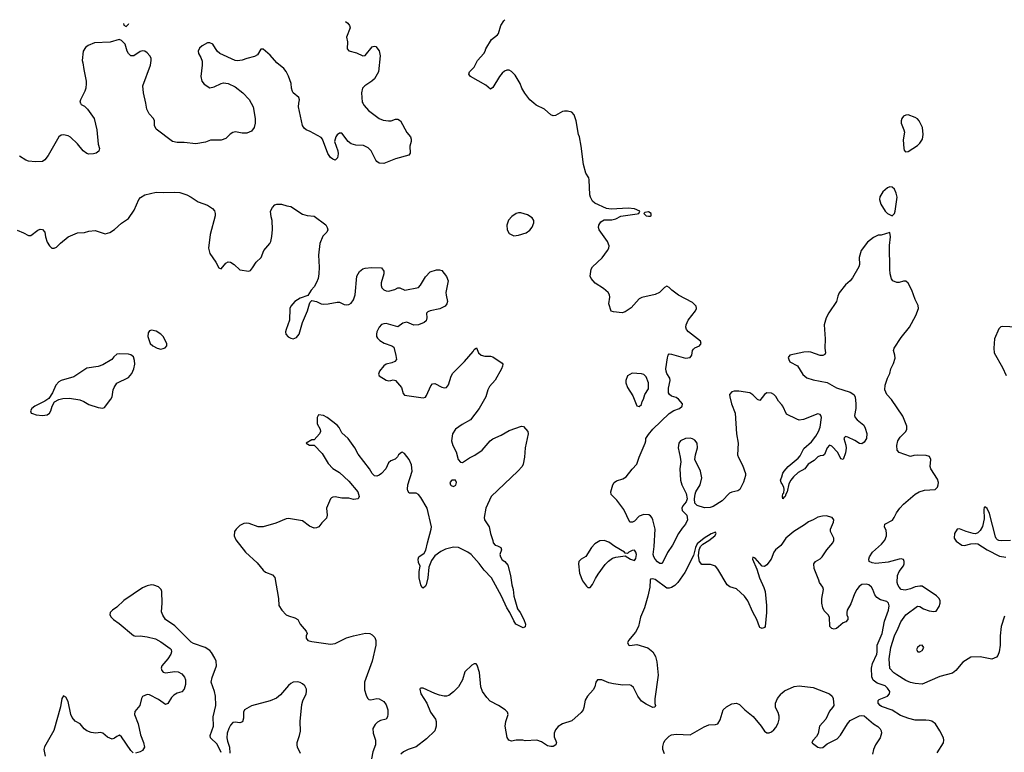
# Model space of a CAD drawing. Header units: inches. Extents: x 2323201 to 2563958, y 895391 to 1023096.
# Tile 103 of 196: x 2443433 to 2451917, y 1014405 to 1020721. Entities that reach past the tile are written whole.
import ezdxf

# ---------------------------------------------------------------- set-up
doc = ezdxf.new("R2010")
doc.units = ezdxf.units.IN
doc.header["$MEASUREMENT"] = 0
for name, color, linetype in [('C4041', 7, 'Continuous'), ('C4042', 7, 'Continuous'), ('C4051', 7, 'Continuous')]:
    doc.layers.add(name, color=color, linetype=linetype)

msp = doc.modelspace()

# ---------------------------------------------------------------- linework, layer by layer
at = {"layer": 'C4041', "color": 5}
for points, elevation in [([(2443956.7, 1020000), (2443962, 1019990), (2443990, 1019974.8), (2444017.3, 1019950), (2444074.9, 1019870), (2444096.4, 1019770), (2444107.7, 1019647.7), (2444121, 1019610), (2444113.4, 1019586.6), (2444091.3, 1019570), (2444070, 1019563.7), (2444030, 1019560.7), (2444010, 1019567), (2443981.2, 1019590), (2443931.4, 1019651.4), (2443870, 1019709.3), (2443850, 1019720.9), (2443810, 1019729.2), (2443790, 1019725.2), (2443771, 1019710), (2443678, 1019550), (2443650, 1019512.3), (2443630, 1019498.4), (2443570, 1019494.3), (2443510, 1019502.4), (2443485.2, 1019510), (2443430, 1019542.9)], 120), ([(2445428.4, 1020000), (2445445.3, 1019970), (2445462, 1019870), (2445462.8, 1019830), (2445454.3, 1019790), (2445430, 1019759.7), (2445390, 1019743.9), (2445350, 1019743.1), (2445292.9, 1019752.9), (2445270, 1019748.6), (2445247, 1019733), (2445210, 1019697.6), (2445170, 1019682), (2445078, 1019682), (2445035.1, 1019664.9), (2444950, 1019650.8), (2444850, 1019663.1), (2444790, 1019661.5), (2444750.9, 1019670.9), (2444610, 1019777), (2444595.4, 1019810), (2444593.7, 1019850), (2444586.6, 1019870), (2444549.1, 1019909.1), (2444529.8, 1019949.8), (2444518.9, 1020000)], 120), ([(2446389.8, 1020000), (2446399.8, 1019979.8), (2446437.3, 1019937.3), (2446530, 1019868.4), (2446564.1, 1019855.9), (2446612.3, 1019847.7), (2446632.5, 1019847.5), (2446670, 1019862.8), (2446690, 1019864), (2446714, 1019850), (2446768.5, 1019748.5), (2446800.7, 1019710), (2446807.3, 1019690), (2446807.3, 1019670), (2446794, 1019630), (2446796.3, 1019570), (2446787.3, 1019552.7), (2446670, 1019522.6), (2446570, 1019479.6), (2446530, 1019483.6), (2446510, 1019497), (2446500.5, 1019510), (2446461.3, 1019590), (2446437.1, 1019617.1), (2446395.9, 1019635.9), (2446330, 1019637.7), (2446290, 1019651.3), (2446262.4, 1019670), (2446210, 1019742), (2446190, 1019742.9), (2446170, 1019729.5), (2446157, 1019710), (2446145.7, 1019670), (2446174, 1019590), (2446176.4, 1019563.6), (2446170.5, 1019530), (2446150, 1019509), (2446130, 1019517.2), (2446110, 1019534), (2446087.7, 1019567.7), (2446042, 1019690), (2446030, 1019706), (2445936.6, 1019756.6), (2445902, 1019770), (2445884.8, 1019784.8), (2445870, 1019808.7), (2445834, 1019970), (2445838.3, 1020000)], 120), ([(2450000, 1017400.6), (2449971.8, 1017431.8), (2449950, 1017471.5), (2449930, 1017491.1), (2449910, 1017501.3), (2449870, 1017505.1), (2449850, 1017489.4), (2449810, 1017437.2), (2449790, 1017446.6), (2449750, 1017485.6), (2449723.8, 1017503.8), (2449630, 1017519.7), (2449590, 1017518.4), (2449568.7, 1017511.3), (2449550.6, 1017490), (2449552.2, 1017470), (2449566.7, 1017410), (2449596.9, 1017330), (2449609.2, 1017150), (2449622.8, 1017070), (2449619.6, 1016970), (2449626.4, 1016946.4), (2449660.5, 1016880.5), (2449686, 1016810), (2449687.2, 1016790), (2449670, 1016733.2), (2449638.8, 1016670), (2449619.9, 1016660.1), (2449570, 1016648), (2449550, 1016638.4), (2449486.6, 1016573.4), (2449410, 1016525.4), (2449384.2, 1016515.8), (2449334, 1016514), (2449271.8, 1016531.8), (2449252, 1016552), (2449247, 1016590), (2449252.6, 1016630), (2449259.7, 1016650), (2449298, 1016710), (2449311.3, 1016770), (2449298.3, 1016830), (2449251.3, 1016930), (2449255.5, 1016970), (2449273.1, 1017030), (2449269.5, 1017069.4), (2449250, 1017097.3), (2449230, 1017108.7), (2449210, 1017112.5), (2449169, 1017111), (2449128.5, 1017091.5), (2449113.8, 1017070), (2449105.8, 1017030), (2449125.2, 1016950), (2449130.2, 1016910), (2449122, 1016850), (2449127.4, 1016750), (2449138.9, 1016710), (2449175.9, 1016635.9), (2449186, 1016590), (2449177, 1016563), (2449147.7, 1016530), (2449137.3, 1016510), (2449142, 1016490), (2449181, 1016450), (2449187.7, 1016410), (2449170, 1016373.2), (2449141.4, 1016338.6), (2449110.4, 1016290), (2449059.3, 1016190), (2449013.8, 1016126.2), (2448970, 1016034), (2448950, 1016032.7), (2448930, 1016046), (2448907.8, 1016070), (2448896.2, 1016090), (2448891.6, 1016110), (2448901.6, 1016178.4), (2448907.4, 1016330), (2448890, 1016409), (2448880.5, 1016430), (2448870, 1016442.9), (2448853.1, 1016453.1), (2448810, 1016455.3), (2448770, 1016440.4), (2448730, 1016398.7), (2448712.3, 1016387.7), (2448690, 1016389.6), (2448638, 1016498), (2448579.2, 1016579.2), (2448530, 1016626.9), (2448525.9, 1016650), (2448544, 1016710), (2448556.4, 1016730), (2448574.3, 1016745.7), (2448630, 1016762.2), (2448659.7, 1016780.3), (2448710, 1016846), (2448751.8, 1016890), (2448771.8, 1016950), (2448822.7, 1017070), (2448829.3, 1017090.7), (2448829.4, 1017110), (2448850, 1017146), (2448889.4, 1017190), (2449030, 1017325.6), (2449070, 1017351.2), (2449118.4, 1017370), (2449142.4, 1017390), (2449145.1, 1017410), (2449109.6, 1017450), (2449090, 1017463.1), (2449050, 1017475.6), (2449031.2, 1017490), (2449024.7, 1017504.7), (2449023.7, 1017543.7), (2449038.5, 1017610), (2449035.6, 1017630), (2449009.8, 1017670), (2449003.5, 1017690), (2449001.8, 1017710), (2449013.9, 1017806.1), (2449020.5, 1017830), (2449030, 1017839.5), (2449050, 1017838), (2449170, 1017803.7), (2449210.6, 1017809.4), (2449224.7, 1017830), (2449231.9, 1017868.1), (2449239.3, 1017880.7), (2449250, 1017891.8), (2449291.6, 1017910), (2449306, 1017930), (2449299.7, 1017950), (2449194.7, 1018030), (2449179.8, 1018050), (2449173.8, 1018070), (2449176.5, 1018090), (2449194.2, 1018130), (2449256.8, 1018210), (2449264.7, 1018230), (2449261.1, 1018250), (2449230, 1018282.6), (2449110, 1018345.1), (2449051.6, 1018390), (2449030, 1018412.3), (2449010, 1018423.7), (2448990, 1018412.3), (2448944.9, 1018370), (2448910, 1018350.9), (2448793, 1018327), (2448770, 1018315.4), (2448702.6, 1018237.4), (2448650, 1018201.3), (2448625.1, 1018194.9), (2448550, 1018201.3), (2448528.3, 1018208.3), (2448509.7, 1018270), (2448517.4, 1018330), (2448514.3, 1018350), (2448503.1, 1018370), (2448464.8, 1018404.8), (2448393, 1018450), (2448356.9, 1018490), (2448349.6, 1018510), (2448357.4, 1018570), (2448369.7, 1018590), (2448451.3, 1018668.7), (2448498.7, 1018730), (2448508.2, 1018750), (2448511.2, 1018770), (2448498.9, 1018810), (2448426.6, 1018910), (2448421.3, 1018930), (2448423, 1018950), (2448440.4, 1018979.6), (2448470, 1018996.4), (2448535.9, 1018995.9), (2448570, 1019004.9), (2448612.9, 1019027.1), (2448753.8, 1019046.2), (2448768, 1019050), (2448778, 1019070), (2448729.4, 1019089.4), (2448676.6, 1019096.6), (2448530, 1019087), (2448490, 1019093.6), (2448390, 1019138.4), (2448370, 1019155.1), (2448351.3, 1019190), (2448347.1, 1019210), (2448341.5, 1019341.5), (2448337, 1019357), (2448310, 1019398), (2448291.3, 1019471.3), (2448271.3, 1019631.3), (2448257.2, 1019710), (2448249.3, 1019730), (2448229.5, 1019850), (2448210, 1019902), (2448190, 1019924), (2448153.6, 1019933.6), (2448126.4, 1019933.6), (2448110, 1019929), (2448050, 1019896), (2448030, 1019893.2), (2448010, 1019901.2), (2447955.3, 1019950), (2447883.3, 1019983.3), (2447863.8, 1020000)], 120), ([(2443410, 1018906.7), (2443464.4, 1018884.4), (2443510, 1018859.1), (2443530, 1018861.6), (2443590, 1018907.2), (2443610, 1018914.9), (2443630, 1018912), (2443648.7, 1018890), (2443654.6, 1018850), (2443670, 1018802.8), (2443690, 1018771), (2443710, 1018751), (2443730, 1018750.8), (2443750, 1018758.8), (2443784.8, 1018795.2), (2443851.7, 1018848.3), (2443930, 1018884.6), (2443990, 1018886), (2444030, 1018898), (2444084, 1018904), (2444170, 1018874), (2444210, 1018885.5), (2444250, 1018912.7), (2444310, 1018966.4), (2444371.7, 1019008.3), (2444420.2, 1019079.8), (2444459, 1019170), (2444472.9, 1019187.1), (2444510, 1019211), (2444610, 1019234.8), (2444670, 1019230.8), (2444770, 1019234.8), (2444814, 1019230), (2444872, 1019210), (2444910.5, 1019190.5), (2444970, 1019151.3), (2445050, 1019120.7), (2445094.2, 1019094.2), (2445112.3, 1019072.3), (2445118, 1019050), (2445117.1, 1019030), (2445074.4, 1018870), (2445058.4, 1018750), (2445070, 1018706), (2445122.8, 1018630), (2445150, 1018582), (2445170, 1018574), (2445210, 1018622), (2445230, 1018632), (2445248.4, 1018631.6), (2445282, 1018610), (2445330, 1018564.7), (2445408, 1018552), (2445420.4, 1018559.6), (2445438, 1018582), (2445469.2, 1018630), (2445514, 1018670), (2445536.2, 1018730), (2445587.6, 1018790), (2445597.7, 1018810), (2445607, 1018853), (2445610.8, 1018910.8), (2445609.2, 1018989.2), (2445600.2, 1019020.2), (2445595.3, 1019070), (2445610, 1019102), (2445630, 1019124.7), (2445650, 1019130.8), (2445690, 1019130.8), (2445736, 1019116), (2445770, 1019110.7), (2445870, 1019044.9), (2445910, 1019033), (2445970, 1019026), (2446070, 1018953.4), (2446083, 1018930), (2446088, 1018910), (2446080.5, 1018890), (2446044.5, 1018855.5), (2446019.4, 1018790), (2446008.1, 1018690), (2446013.8, 1018586.2), (2446011.7, 1018530), (2446003.8, 1018490), (2445990, 1018454), (2445970, 1018419), (2445944, 1018390), (2445915.5, 1018344.5), (2445850, 1018318.7), (2445804.9, 1018290), (2445770, 1018252.3), (2445760.9, 1018230), (2445756.9, 1018130), (2445728.8, 1018050), (2445723.7, 1018030), (2445724.9, 1018010), (2445745.7, 1017985.7), (2445770, 1017974), (2445790, 1017970.4), (2445818.8, 1017981.2), (2445842.4, 1018010), (2445871.1, 1018110), (2445911.5, 1018210), (2445930, 1018272), (2445935.1, 1018284.9), (2445950, 1018301), (2445990.6, 1018290.6), (2446030, 1018271), (2446050, 1018267.3), (2446090.6, 1018270.6), (2446170, 1018287), (2446190, 1018284.9), (2446230, 1018266.7), (2446250, 1018263.1), (2446270, 1018265.3), (2446290, 1018276.4), (2446310, 1018304.9), (2446322.8, 1018350), (2446336.9, 1018510), (2446359.6, 1018550), (2446390, 1018571.6), (2446410, 1018578.7), (2446465.8, 1018585.8), (2446550, 1018581), (2446570, 1018552), (2446570.4, 1018530.4), (2446549.1, 1018450.9), (2446548, 1018430), (2446554.7, 1018410), (2446570, 1018391.6), (2446590, 1018382.4), (2446610, 1018381.2), (2446665.8, 1018394.2), (2446690, 1018408.5), (2446710, 1018410.4), (2446750.4, 1018390.4), (2446868.1, 1018411.9), (2446887.2, 1018432.8), (2446930, 1018504.9), (2446970, 1018547.7), (2447023.5, 1018563.5), (2447050, 1018564.9), (2447070, 1018557.3), (2447110, 1018506), (2447123.8, 1018470), (2447106.4, 1018370), (2447106.7, 1018346.7), (2447118, 1018290), (2447114.9, 1018270), (2447098.8, 1018250), (2447052.8, 1018227.2), (2446970.4, 1018209.6), (2446950, 1018201.2), (2446938.8, 1018190), (2446942, 1018150), (2446935.3, 1018124.7), (2446918.8, 1018110), (2446870, 1018089.7), (2446830, 1018088.2), (2446770, 1018114.2), (2446735, 1018105), (2446690, 1018072.8), (2446590, 1018100.3), (2446570, 1018099.8), (2446550, 1018093.1), (2446530.3, 1018070), (2446511.6, 1018030), (2446507.6, 1018010), (2446508.7, 1017990), (2446515.8, 1017975.8), (2446536.1, 1017956.1), (2446573, 1017933), (2446638.8, 1017910), (2446656.5, 1017896.5), (2446675.2, 1017824.8), (2446678.8, 1017790), (2446666, 1017774), (2446638.7, 1017761.3), (2446590, 1017751), (2446570, 1017735.4), (2446532, 1017690), (2446524.9, 1017664.9), (2446530.6, 1017650), (2446590, 1017614.3), (2446612.2, 1017607.8), (2446631, 1017609), (2446650, 1017617.1), (2446670, 1017610.4), (2446723.1, 1017550), (2446738.7, 1017498.7), (2446750, 1017483.8), (2446910, 1017461.3), (2446930, 1017467.7), (2446939.3, 1017480.7), (2446975.3, 1017564.7), (2446990, 1017581.3), (2447010, 1017583.6), (2447070, 1017551.5), (2447090, 1017546.5), (2447112, 1017550), (2447127.2, 1017572.7), (2447150, 1017646.8), (2447166.3, 1017673.7), (2447266.5, 1017773.5), (2447340.2, 1017859.8), (2447350, 1017878), (2447370, 1017891), (2447386, 1017850), (2447408.4, 1017828.4), (2447439.9, 1017819.9), (2447490, 1017818.7), (2447510, 1017813.1), (2447590, 1017760.7), (2447595.3, 1017750), (2447593.7, 1017733.7), (2447584.2, 1017710), (2447530, 1017614), (2447480.9, 1017559.1), (2447467.4, 1017530), (2447450.4, 1017470), (2447391, 1017369), (2447316.4, 1017270), (2447246.4, 1017230), (2447188.7, 1017190), (2447163.7, 1017150), (2447154.6, 1017090), (2447166, 1017050), (2447195, 1016995), (2447210.4, 1016930), (2447230, 1016905.5), (2447250, 1016903.1), (2447310, 1016943.1), (2447354.3, 1016965.7), (2447417.6, 1017010), (2447487.8, 1017090), (2447510, 1017108.5), (2447581.8, 1017138.2), (2447650, 1017179.5), (2447757.3, 1017217.3), (2447773.2, 1017213.2), (2447810.7, 1017170), (2447813.4, 1017150), (2447788.5, 1017030), (2447782, 1016950), (2447770.3, 1016890), (2447761.6, 1016870), (2447725.5, 1016830), (2447496.9, 1016610), (2447450.4, 1016510), (2447434.8, 1016430), (2447438.8, 1016410), (2447477.3, 1016350), (2447490.8, 1016290), (2447511.3, 1016230), (2447512, 1016210), (2447531.1, 1016191.1), (2447550, 1016186), (2447578, 1016170), (2447584.7, 1016150), (2447570.8, 1016110), (2447574.8, 1016090), (2447590, 1016064.7), (2447612, 1016050), (2447638, 1016018), (2447662.8, 1015930), (2447674, 1015850), (2447684.9, 1015810), (2447690.6, 1015750), (2447698.8, 1015721.2), (2447723, 1015643), (2447746, 1015610), (2447776, 1015550), (2447790.6, 1015510), (2447790, 1015486), (2447770, 1015478), (2447708.7, 1015510), (2447690, 1015538), (2447656, 1015610), (2447629.5, 1015650), (2447585.6, 1015750), (2447499.3, 1015910), (2447434.9, 1015974.9), (2447392.5, 1016032.5), (2447322.7, 1016110), (2447294, 1016130), (2447214, 1016170), (2447170, 1016174.3), (2447103.4, 1016156.6), (2447062.4, 1016137.6), (2447010, 1016098.3), (2446981.5, 1016058.5), (2446959.2, 1016000.8), (2446950, 1015908), (2446936.4, 1015850), (2446930, 1015837.2), (2446910, 1015821.2), (2446899, 1015830), (2446890, 1015848), (2446876.3, 1015910), (2446875.6, 1015964.4), (2446885.2, 1016010), (2446870, 1016042), (2446865.7, 1016070), (2446871.5, 1016090), (2446916.9, 1016123.1), (2446933.5, 1016146.5), (2446945.7, 1016210), (2446979.8, 1016330), (2446981.4, 1016350), (2446943.9, 1016510), (2446890, 1016601.6), (2446870, 1016627.6), (2446850, 1016638.7), (2446790, 1016639.3), (2446778.3, 1016658.3), (2446774.9, 1016674.9), (2446778.3, 1016710), (2446814.5, 1016830), (2446810, 1016882), (2446790, 1016929.3), (2446750, 1016981.2), (2446730, 1016992.3), (2446722, 1016990), (2446696, 1016970), (2446687.5, 1016952.5), (2446667.1, 1016932.9), (2446630, 1016919), (2446610, 1016902), (2446586.8, 1016850), (2446550, 1016809.3), (2446530, 1016793.2), (2446510, 1016785.2), (2446490, 1016789.2), (2446470, 1016809), (2446447.3, 1016850), (2446350, 1016976), (2446320.7, 1017030), (2446262.9, 1017110), (2446210, 1017159.5), (2446185.7, 1017205.7), (2446170, 1017225.6), (2446083.7, 1017290), (2446050, 1017309.5), (2446006.4, 1017313.6), (2445997.3, 1017290), (2445997.3, 1017237.3), (2446021, 1017190), (2446026, 1017170), (2446016, 1017150), (2445970, 1017098), (2445950, 1017098), (2445902, 1017070), (2445930, 1017052), (2445970, 1017052), (2446040.2, 1016980.2), (2446090, 1016895.5), (2446130, 1016852), (2446190, 1016816.5), (2446270, 1016742), (2446346.4, 1016650), (2446358, 1016610), (2446350.8, 1016590), (2446310, 1016585.1), (2446270, 1016596.9), (2446210, 1016597.2), (2446150, 1016606.3), (2446130, 1016605.1), (2446120.9, 1016599.1), (2446110, 1016589.2), (2446077.1, 1016510), (2446082, 1016450), (2446077.2, 1016422.8), (2446036.4, 1016383.6), (2446010.6, 1016350), (2445990, 1016339.5), (2445970, 1016338.4), (2445930, 1016355.6), (2445870, 1016401.3), (2445750, 1016420.3), (2445730, 1016417.4), (2445638.9, 1016381.1), (2445530, 1016348.8), (2445488.3, 1016348.3), (2445410, 1016378), (2445390, 1016381), (2445363, 1016377), (2445330, 1016359.7), (2445297.6, 1016330), (2445285.3, 1016310), (2445281.3, 1016270), (2445296.7, 1016236.7), (2445378.4, 1016130), (2445479.7, 1016039.7), (2445530, 1015975.5), (2445550, 1015958), (2445610, 1015936), (2445630, 1015911.3), (2445662.8, 1015730), (2445666.8, 1015670), (2445690.8, 1015630), (2445730, 1015590.7), (2445750, 1015580.5), (2445805.1, 1015565.1), (2445828.7, 1015548.7), (2445849, 1015509), (2445901, 1015450), (2445911.3, 1015430), (2445902, 1015410), (2445902, 1015390), (2445916, 1015370), (2445950, 1015359.3), (2446110, 1015338), (2446130, 1015339.1), (2446150, 1015344.4), (2446250, 1015391.4), (2446310, 1015410.3), (2446413.2, 1015433.2), (2446451.3, 1015430), (2446470, 1015418.8), (2446493.5, 1015393.5), (2446503, 1015370), (2446502, 1015330), (2446470.3, 1015190), (2446402.8, 1015010), (2446404.5, 1014944.5), (2446417.2, 1014897.2), (2446430, 1014870.8), (2446441.6, 1014861.6), (2446457.3, 1014857.3), (2446510, 1014867.7), (2446530, 1014865.5), (2446570, 1014844), (2446590, 1014814.8), (2446596.7, 1014796.7), (2446604.4, 1014770), (2446605.8, 1014734.2), (2446602, 1014710), (2446590.4, 1014689.6), (2446541.7, 1014678.3), (2446515.1, 1014664.9), (2446495.1, 1014644.9), (2446475.5, 1014610), (2446478, 1014570), (2446498, 1014510), (2446499.1, 1014470), (2446476.3, 1014410), (2446464, 1014350)], 120), ([(2450000, 1016721.5), (2449995.1, 1016730), (2449989.7, 1016750), (2450000, 1016780.9)], 120), ([(2450000, 1016199.8), (2449992, 1016188), (2449946, 1016150), (2449932.8, 1016130), (2449908.7, 1016070), (2449870, 1016021.6), (2449850, 1016007.3), (2449829.6, 1016009.7), (2449770, 1016079.3), (2449750, 1016086), (2449748, 1016070), (2449785.2, 1015985.2), (2449808.4, 1015910), (2449845.4, 1015825.5), (2449855.9, 1015790), (2449867.1, 1015670), (2449868.1, 1015610), (2449855.3, 1015490), (2449850, 1015482), (2449830, 1015472), (2449810, 1015480.9), (2449806.6, 1015486.6), (2449784.8, 1015550), (2449750, 1015613.6), (2449707.3, 1015710), (2449678.4, 1015750), (2449610, 1015815.1), (2449550.9, 1015830.9), (2449530, 1015847.6), (2449450, 1015982.7), (2449429.7, 1016009.7), (2449385.3, 1016025.3), (2449310, 1016023.7), (2449289.6, 1016049.6), (2449282.5, 1016097.5), (2449289.2, 1016150), (2449299.5, 1016180.5), (2449320.1, 1016199.9), (2449372.3, 1016230), (2449422.7, 1016270), (2449434, 1016290), (2449430, 1016302), (2449390, 1016289.3), (2449330.8, 1016250), (2449270, 1016201.2), (2449256.3, 1016170), (2449239.2, 1016100.8), (2449165.1, 1015954.9), (2449104.1, 1015870), (2449077.5, 1015842.6), (2449050, 1015826), (2449030, 1015820.6), (2449010, 1015821.5), (2448910, 1015893.7), (2448890, 1015902), (2448870, 1015899), (2448865.5, 1015890), (2448863.1, 1015830), (2448844.5, 1015750), (2448815.6, 1015650), (2448782.3, 1015570), (2448765.2, 1015490), (2448738.2, 1015441.8), (2448679.6, 1015370), (2448670.4, 1015350), (2448682, 1015330), (2448690, 1015326.3), (2448750, 1015333.4), (2448845.7, 1015305.7), (2448888, 1015270), (2448910.6, 1015230), (2448924.4, 1015184.4), (2448935.8, 1015070), (2448906.9, 1014866.9), (2448906.2, 1014826.2), (2448910.3, 1014809.7), (2448905.4, 1014794.6), (2448890, 1014792.7), (2448830, 1014819.7), (2448790, 1014847.1), (2448760.8, 1014890), (2448722.4, 1014962.4), (2448702.5, 1014982.5), (2448688.1, 1014988.1), (2448630, 1014984), (2448550, 1014995.8), (2448510, 1015004.7), (2448450, 1015029.6), (2448410.5, 1015029.5), (2448396.3, 1015010), (2448388.2, 1014970), (2448375.1, 1014944.9), (2448326.8, 1014890), (2448305.8, 1014854.2), (2448294.9, 1014790), (2448287.7, 1014770), (2448272.3, 1014747.7), (2448190, 1014677.2), (2448110, 1014649.2), (2448073.2, 1014626.8), (2448050, 1014599), (2448038.8, 1014570), (2448038, 1014538), (2448058, 1014490), (2448056.9, 1014483.1), (2448052, 1014470), (2448030, 1014455.3), (2448010, 1014455.3), (2447982, 1014462), (2447930, 1014495.3), (2447890, 1014508.7), (2447790, 1014504), (2447768.9, 1014508.9), (2447710, 1014509), (2447670, 1014502), (2447648.7, 1014510), (2447632.9, 1014532.9), (2447617.6, 1014630), (2447622.4, 1014670), (2447640.7, 1014730), (2447637, 1014750), (2447617.2, 1014770), (2447558, 1014810), (2447486.8, 1014846.8), (2447457.8, 1014877.8), (2447422, 1014930), (2447406, 1014970), (2447393.8, 1015093.8), (2447375.3, 1015155.3), (2447367.3, 1015167.3), (2447350, 1015168), (2447330, 1015155.3), (2447270, 1015099), (2447250, 1015028.7), (2447214, 1014970), (2447170, 1014925.2), (2447130, 1014896), (2447110.4, 1014889.6), (2447090, 1014889.6), (2447050, 1014898.4), (2447011.4, 1014911.4), (2446910, 1014959), (2446890, 1014959), (2446885.2, 1014954.8), (2446881, 1014950), (2446888.2, 1014910), (2446941.6, 1014830), (2446973.4, 1014750), (2447014.7, 1014690), (2447021.4, 1014670), (2447021.6, 1014630), (2447009.3, 1014590), (2446939, 1014521), (2446850, 1014452.2), (2446780.7, 1014430), (2446739.1, 1014410), (2446718, 1014390)], 140), ([(2445170, 1014404.5), (2445134.2, 1014474.2), (2445078.4, 1014530), (2445074.7, 1014550), (2445102.5, 1014630), (2445099.7, 1014710), (2445122.4, 1014810), (2445118.9, 1014890), (2445112.6, 1014930), (2445084, 1015010), (2445092.4, 1015050), (2445128.4, 1015150), (2445126, 1015190), (2445115.7, 1015215.7), (2445086.4, 1015266.4), (2445070, 1015283.6), (2445029.7, 1015309.7), (2444930, 1015343.6), (2444910, 1015354.5), (2444770, 1015494), (2444689.3, 1015550), (2444666.3, 1015586.3), (2444655.9, 1015615.9), (2444659.6, 1015690), (2444656.3, 1015790), (2444651.5, 1015810), (2444630, 1015831.6), (2444590, 1015847.3), (2444570, 1015849.6), (2444530, 1015840.7), (2444490, 1015822), (2444330, 1015714.5), (2444270, 1015657.2), (2444231.3, 1015630), (2444211.3, 1015610), (2444211, 1015590), (2444221, 1015570), (2444241, 1015550), (2444290, 1015516.3), (2444412.5, 1015412.5), (2444430, 1015405.5), (2444472, 1015408), (2444530, 1015402), (2444602.3, 1015382.3), (2444650, 1015356.4), (2444730, 1015299.1), (2444737.1, 1015290), (2444740.4, 1015270), (2444735.8, 1015250), (2444710.3, 1015210), (2444656.5, 1015150), (2444651.7, 1015130), (2444656.5, 1015110), (2444670, 1015095.3), (2444690, 1015090.3), (2444770, 1015103.1), (2444798.5, 1015098.5), (2444830, 1015081.6), (2444853.5, 1015053.5), (2444861.1, 1015030), (2444862, 1014990), (2444850, 1014949.4), (2444830, 1014927.8), (2444790, 1014915.8), (2444761.7, 1014898.3), (2444742.3, 1014877.7), (2444710, 1014827.3), (2444690, 1014816.9), (2444630, 1014859.8), (2444550, 1014902), (2444530, 1014904.2), (2444490, 1014885.2), (2444481.6, 1014870), (2444467.2, 1014810), (2444423.7, 1014756.3), (2444420.9, 1014730), (2444454.7, 1014650), (2444475.2, 1014555.2), (2444500.9, 1014490), (2444507.2, 1014450), (2444490, 1014422), (2444470, 1014408.7), (2444430, 1014396.4)], 120), ([(2445853.5, 1014393.5), (2445827.6, 1014450), (2445824.2, 1014470), (2445824.7, 1014490), (2445845.1, 1014550), (2445852.4, 1014587.6), (2445850.9, 1014670), (2445863.3, 1014816.7), (2445871.9, 1014850), (2445901.4, 1014910), (2445905.6, 1014930), (2445903.5, 1014950), (2445890, 1014977.4), (2445870, 1014996), (2445850, 1015007.3), (2445826.9, 1015013.1), (2445790, 1015009.7), (2445770, 1014999.7), (2445750, 1014982), (2445680.6, 1014899.4), (2445647, 1014873), (2445590, 1014849.7), (2445430, 1014805.1), (2445370.7, 1014770), (2445362.4, 1014750), (2445361.6, 1014698.4), (2445352.3, 1014667.7), (2445330, 1014659.3), (2445290, 1014664.5), (2445270, 1014660.9), (2445250, 1014639.3), (2445235.3, 1014610), (2445221.7, 1014570), (2445217.8, 1014530), (2445222.4, 1014502.4), (2445242, 1014450), (2445242.5, 1014397.5)], 120), ([(2444410, 1014400.5), (2444390, 1014420.5), (2444310, 1014539.7), (2444291.6, 1014551.6), (2444270, 1014542.4), (2444250, 1014526), (2444230, 1014519.7), (2444190, 1014535.4), (2444150, 1014571.3), (2444130, 1014575.6), (2444090, 1014571.4), (2444050, 1014576.8), (2444011.7, 1014591.6), (2443988, 1014608), (2443953, 1014650), (2443910, 1014672.2), (2443884.1, 1014704.1), (2443874.6, 1014730), (2443850, 1014842), (2443830, 1014881.2), (2443810, 1014892.7), (2443796.3, 1014870), (2443783.4, 1014796.6), (2443725.8, 1014594.2), (2443646.6, 1014453.4), (2443642, 1014430), (2443652.7, 1014372.7)], 120), ([(2448988.4, 1014391.6), (2448975.3, 1014430), (2448975.3, 1014455.3), (2448983.7, 1014490), (2448995.1, 1014510), (2449030, 1014544.9), (2449050, 1014554.9), (2449090, 1014562.8), (2449210, 1014556), (2449330, 1014626), (2449370, 1014641), (2449430, 1014644.7), (2449450, 1014651.3), (2449470, 1014684.7), (2449495.4, 1014770), (2449522.6, 1014797.4), (2449570, 1014823.2), (2449610, 1014828.7), (2449636.5, 1014816.5), (2449682.6, 1014770), (2449754.2, 1014714.2), (2449821.3, 1014630), (2449850, 1014586.8), (2449870, 1014574), (2449890, 1014574), (2449910, 1014582), (2449930, 1014598), (2449950, 1014619.3), (2449970, 1014655.5), (2449977.4, 1014690), (2449977.6, 1014717.6), (2449970, 1014747.3), (2449945.7, 1014790), (2449944.7, 1014830), (2449964, 1014870), (2449995.4, 1014910), (2450000, 1014914)], 140)]:
    msp.add_lwpolyline(points, dxfattribs=dict(at, elevation=elevation))
for points, elevation in [([(2447750, 1019056), (2447730, 1019056), (2447710.5, 1019049.5), (2447674.6, 1019025.4), (2447646.2, 1018993.8), (2447630.7, 1018950), (2447634, 1018910), (2447650, 1018878), (2447690, 1018858.8), (2447730, 1018862.8), (2447796.6, 1018883.4), (2447830, 1018906.8), (2447850, 1018931.3), (2447863.7, 1018970), (2447862.7, 1018990), (2447850, 1019012.7), (2447810, 1019038)], 140), ([(2448850, 1019064), (2448821, 1019059), (2448812, 1019050), (2448832, 1019030), (2448850, 1019026), (2448870, 1019028), (2448875.3, 1019030), (2448873.2, 1019050)], 120), ([(2444570, 1018043.7), (2444550, 1018037.2), (2444539.8, 1018020.2), (2444537.3, 1017990), (2444558, 1017930), (2444579.1, 1017910), (2444618.8, 1017890), (2444650, 1017881.7), (2444670, 1017884.9), (2444687.5, 1017892.5), (2444699.5, 1017910), (2444699.5, 1017930), (2444670, 1017989), (2444649.2, 1018010), (2444610, 1018035.1)], 120), ([(2444290, 1017840.9), (2444270, 1017836), (2444244.4, 1017815.6), (2444227.9, 1017792.1), (2444150, 1017746), (2444110, 1017732), (2444010, 1017717), (2443898.2, 1017641.8), (2443790, 1017610.9), (2443770, 1017598.9), (2443744.6, 1017570), (2443716.2, 1017503.8), (2443684.4, 1017455.6), (2443648.8, 1017431.2), (2443564.7, 1017390), (2443538, 1017370), (2443524.7, 1017350), (2443532, 1017330), (2443544.5, 1017324.5), (2443573.7, 1017313.7), (2443630, 1017308.5), (2443670, 1017315.5), (2443689.3, 1017330), (2443700.9, 1017350), (2443712.3, 1017390), (2443734, 1017426), (2443770, 1017448), (2443804.1, 1017455.9), (2443862.9, 1017457.1), (2443950, 1017442.8), (2443984.9, 1017430), (2444030, 1017403.1), (2444110, 1017376.4), (2444149.5, 1017370.5), (2444162.5, 1017377.5), (2444219.5, 1017450), (2444229.6, 1017470.4), (2444238.4, 1017530), (2444245.6, 1017550), (2444270, 1017587.3), (2444370, 1017637.6), (2444399.7, 1017670), (2444417.2, 1017710), (2444425.1, 1017750), (2444423.3, 1017783.3), (2444413.7, 1017813.7), (2444391.4, 1017831.4), (2444370, 1017836.2)], 120), ([(2448710, 1017673.2), (2448670.7, 1017649.3), (2448654.8, 1017610), (2448657.3, 1017590), (2448670.8, 1017550), (2448717.5, 1017477.5), (2448750, 1017392), (2448770, 1017386), (2448790, 1017404.7), (2448797.2, 1017430), (2448809, 1017450), (2448819, 1017490), (2448850, 1017538), (2448852.2, 1017590), (2448830, 1017642.7), (2448810, 1017660.9), (2448790, 1017666.6)], 140), ([(2447188, 1016750), (2447158, 1016750), (2447138, 1016730), (2447144, 1016710), (2447150, 1016704.9), (2447170, 1016697.3), (2447190, 1016707.3), (2447197.6, 1016730)], 120), ([(2448470, 1016232), (2448432.8, 1016227.2), (2448390, 1016201.2), (2448360.7, 1016170), (2448310, 1016093.2), (2448271.3, 1016070), (2448251, 1016050), (2448247.3, 1016030), (2448257.3, 1015950), (2448282.5, 1015882.5), (2448316.3, 1015836.3), (2448330, 1015826), (2448350, 1015827.3), (2448370, 1015850.6), (2448395.2, 1015904.8), (2448418.4, 1015941.6), (2448476.9, 1016023.1), (2448506.5, 1016053.5), (2448542, 1016078), (2448570, 1016088.1), (2448650, 1016098), (2448696, 1016070), (2448730, 1016059.1), (2448742.7, 1016077.3), (2448746.6, 1016110), (2448741.3, 1016130), (2448730, 1016147), (2448710, 1016143.6), (2448681, 1016130), (2448670, 1016119), (2448650, 1016122), (2448644, 1016130), (2448560.4, 1016180.4), (2448510, 1016216.9)], 140)]:
    msp.add_lwpolyline(points, close=True, dxfattribs=dict(at, elevation=elevation))
at = {"layer": 'C4042', "color": 5, "elevation": 120}
for points in [[(2446239.4, 1020704.2), (2446259.1, 1020690), (2446274.9, 1020670), (2446279.3, 1020650), (2446248.9, 1020570), (2446258.9, 1020530), (2446255.5, 1020470), (2446270, 1020453.4), (2446336.2, 1020436.2), (2446390, 1020410.5), (2446410, 1020413.4), (2446470, 1020486), (2446478, 1020490), (2446490, 1020493.4), (2446502, 1020490), (2446530, 1020451.3), (2446538.4, 1020410), (2446526, 1020270), (2446490.2, 1020209.8), (2446468, 1020190), (2446406, 1020150), (2446387, 1020130), (2446378.6, 1020090), (2446385, 1020010), (2446389.8, 1020000)], [(2447863.8, 1020000), (2447829, 1020030), (2447786.8, 1020086.8), (2447761.2, 1020130), (2447745.2, 1020170), (2447701.5, 1020241.5), (2447670, 1020274), (2447650, 1020285.2), (2447630, 1020285.2), (2447610, 1020277.2), (2447590, 1020259), (2447566.8, 1020230), (2447510, 1020135.3), (2447490, 1020122), (2447450, 1020155.3), (2447318, 1020230), (2447302, 1020250), (2447308, 1020270), (2447348.9, 1020311.1), (2447379, 1020370), (2447433.2, 1020430), (2447445.2, 1020450), (2447449.2, 1020470), (2447497.2, 1020550), (2447549.4, 1020590.6), (2447557.5, 1020602.5), (2447578, 1020670), (2447603.7, 1020710), (2447614.1, 1020720.8)], [(2444328.6, 1020688.2), (2444330, 1020674), (2444350, 1020662), (2444370, 1020682), (2444372.5, 1020688.2)], [(2444518.9, 1020000), (2444499.2, 1020090), (2444493.7, 1020150), (2444559.7, 1020330), (2444566.9, 1020370), (2444564.4, 1020390), (2444555.1, 1020410), (2444530, 1020435.1), (2444510, 1020448), (2444490, 1020453.6), (2444470, 1020447.3), (2444416, 1020410), (2444390, 1020409.6), (2444370, 1020429.3), (2444358.4, 1020450), (2444342.9, 1020510), (2444310, 1020542), (2444290, 1020549.4), (2444212.7, 1020527.3), (2444078, 1020522), (2444022, 1020498), (2443999.8, 1020480.2), (2443981, 1020450), (2443970.7, 1020370), (2443978, 1020350), (2443984.4, 1020290), (2444006.7, 1020190), (2444006.7, 1020170), (2444003.8, 1020130), (2443995.6, 1020104.4), (2443956, 1020030), (2443951.3, 1020010), (2443956.7, 1020000)], [(2445838.3, 1020000), (2445842.7, 1020030), (2445839.3, 1020050), (2445790, 1020089.4), (2445782.3, 1020102.3), (2445775.6, 1020130), (2445773.6, 1020170), (2445750, 1020233.2), (2445730, 1020273.2), (2445710, 1020301.2), (2445650, 1020349.2), (2445590, 1020414), (2445530, 1020468), (2445510, 1020468), (2445482, 1020418), (2445457.3, 1020402.7), (2445390, 1020387.3), (2445348.6, 1020371.4), (2445310, 1020366), (2445289.2, 1020370), (2445158, 1020430), (2445134.5, 1020450), (2445096, 1020510), (2445070, 1020520.9), (2445050, 1020520.9), (2445005.1, 1020494.9), (2444983.7, 1020476.3), (2444970.6, 1020450), (2444972.7, 1020430), (2444995, 1020395), (2445004.5, 1020364.5), (2445005.4, 1020330), (2444994.2, 1020230), (2445001.1, 1020190), (2445023.7, 1020163.7), (2445070, 1020134.6), (2445110, 1020142.7), (2445170, 1020171.5), (2445190, 1020175.6), (2445230, 1020171.6), (2445290, 1020142), (2445354.9, 1020090), (2445410, 1020032.7), (2445428.4, 1020000)]]:
    msp.add_lwpolyline(points, dxfattribs=at)
at = {"layer": 'C4051', "color": 5, "elevation": 120}
for points in [[(2451090, 1019899.7), (2451070, 1019898.9), (2451050, 1019889.6), (2451033.7, 1019870), (2451027.4, 1019850), (2451027.4, 1019830), (2451052.1, 1019772.1), (2451056.3, 1019750), (2451046.2, 1019686.2), (2451050.6, 1019610.6), (2451054.8, 1019594.8), (2451064, 1019584), (2451070, 1019581), (2451090, 1019584), (2451170, 1019636.4), (2451190, 1019654.9), (2451212.4, 1019690), (2451219.1, 1019730), (2451212.2, 1019790), (2451184, 1019850), (2451170, 1019865.1), (2451150, 1019877.3)], [(2450930, 1019279.3), (2450910, 1019272.7), (2450870, 1019236), (2450845.5, 1019194.5), (2450841.6, 1019170), (2450854.4, 1019130), (2450890, 1019070.8), (2450910, 1019050.8), (2450950, 1019031), (2450970, 1019051), (2450977.6, 1019070), (2450994.3, 1019190), (2450986.5, 1019226.5), (2450970, 1019261.2), (2450950, 1019277.2)], [(2451210, 1015329), (2451190, 1015326), (2451170.8, 1015310), (2451160.7, 1015290), (2451171, 1015271), (2451190, 1015270.8), (2451210, 1015284), (2451225.2, 1015310)]]:
    msp.add_lwpolyline(points, close=True, dxfattribs=at)
at = {"layer": 'C4051', "color": 5}
for points, elevation in [([(2451920.2, 1015579.8), (2451891.7, 1015490), (2451882.6, 1015410), (2451883.1, 1015330), (2451874.4, 1015270), (2451861.4, 1015238.6), (2451850, 1015224), (2451810, 1015209.3), (2451710, 1015229.5), (2451630, 1015226), (2451558.8, 1015181.2), (2451501, 1015110), (2451472.4, 1015087.6), (2451361.4, 1015058.6), (2451210, 1014993.2), (2451150, 1014997.2), (2451110, 1015006.6), (2451070, 1015024.5), (2450990, 1015072), (2450966, 1015090), (2450930, 1015129), (2450926, 1015210), (2450939.8, 1015310), (2450970, 1015410.6), (2451003.8, 1015476.2), (2451024.7, 1015530), (2451069.8, 1015590.2), (2451170, 1015665.5), (2451190, 1015662), (2451220.8, 1015640.8), (2451270, 1015624), (2451310, 1015618), (2451330, 1015623.1), (2451357, 1015663), (2451365, 1015690), (2451364.8, 1015710), (2451355.3, 1015730), (2451333.9, 1015753.9), (2451210, 1015836.2), (2451190, 1015838.4), (2451150, 1015831.8), (2451110, 1015813.6), (2451063.3, 1015803.3), (2451030, 1015809.6), (2451011.8, 1015830), (2450999.7, 1015850), (2450994.7, 1015870), (2450997.2, 1015930), (2451010, 1015963), (2451050, 1016014), (2451055.3, 1016030), (2451055, 1016050), (2451047.7, 1016067.7), (2451030, 1016072.6), (2451012, 1016070), (2450916.9, 1016043.1), (2450810, 1016033.6), (2450778, 1016038), (2450754, 1016050), (2450749.2, 1016070), (2450756, 1016090), (2450781.6, 1016130), (2450859.9, 1016200.1), (2450886.9, 1016233.1), (2450901.1, 1016270), (2450902.5, 1016290), (2450898.6, 1016318.6), (2450884.7, 1016350), (2450887, 1016373), (2450953.8, 1016406.2), (2450969.7, 1016430), (2450987.1, 1016470), (2451018, 1016510), (2451050, 1016544.4), (2451150, 1016630.3), (2451184.5, 1016650), (2451230, 1016665.6), (2451320.9, 1016670), (2451342.7, 1016690), (2451348.6, 1016710), (2451349.7, 1016730), (2451340.7, 1016760.7), (2451283, 1016850), (2451278.9, 1016870), (2451284, 1016930), (2451273.9, 1016953.9), (2451244.7, 1016964.7), (2451170, 1016966.6), (2451136.4, 1016963.6), (2451110, 1016955.8), (2451010.9, 1016990.9), (2450994.3, 1017010), (2450990.7, 1017050), (2450999.4, 1017090), (2451018.8, 1017121.2), (2451068.4, 1017170), (2451077.6, 1017190), (2451077, 1017217), (2451042.8, 1017302.8), (2450945.8, 1017445.8), (2450905.2, 1017490), (2450889.3, 1017530), (2450889.4, 1017570), (2450909.6, 1017630), (2450929.6, 1017670), (2450939.6, 1017710), (2450963.3, 1017756.7), (2450976.4, 1017803.6), (2450975.4, 1017830), (2450963.1, 1017870), (2450968.3, 1017890), (2451030, 1017980.7), (2451101.3, 1018070), (2451154.5, 1018170), (2451179.3, 1018230), (2451175.5, 1018255.5), (2451149.6, 1018309.6), (2451120.9, 1018390), (2451090, 1018448.7), (2451070, 1018468), (2451050, 1018468), (2451010, 1018455.3), (2450990, 1018455.3), (2450958, 1018470), (2450945.6, 1018485.6), (2450933.2, 1018530), (2450929.6, 1018569.6), (2450927.2, 1018772.8), (2450937.2, 1018850), (2450930, 1018886), (2450856.9, 1018863.1), (2450830, 1018862), (2450790, 1018844), (2450738, 1018802), (2450685.3, 1018730), (2450665.3, 1018670), (2450670.4, 1018610), (2450663.8, 1018590), (2450610, 1018495.3), (2450590, 1018469), (2450550, 1018435.3), (2450495.2, 1018364.8), (2450482.5, 1018337.5), (2450470.4, 1018290), (2450405.5, 1018194.5), (2450381.6, 1018150), (2450366, 1018090), (2450374.8, 1017970), (2450370.7, 1017890), (2450377.3, 1017850), (2450370, 1017835.3), (2450352.7, 1017827.3), (2450330, 1017827), (2450250, 1017853.2), (2450230, 1017857.2), (2450190, 1017856), (2450070.5, 1017829.5), (2450056.3, 1017810), (2450059.3, 1017790), (2450070.6, 1017770), (2450135.5, 1017735.5), (2450182.2, 1017662.2), (2450214.4, 1017634.4), (2450270, 1017616.1), (2450390, 1017592.6), (2450470, 1017546), (2450590.2, 1017510.2), (2450620.4, 1017490), (2450632.2, 1017470), (2450639.3, 1017410), (2450638, 1017370), (2450626, 1017310), (2450633, 1017290), (2450648.2, 1017270), (2450706.6, 1017226.6), (2450719.5, 1017199.5), (2450732.6, 1017152.6), (2450730.3, 1017110), (2450710, 1017079.5), (2450690, 1017063.7), (2450670, 1017066.6), (2450630, 1017093.3), (2450570, 1017120.9), (2450550, 1017128.7), (2450539.6, 1017120.4), (2450536, 1017110), (2450552.2, 1017052.2), (2450553.8, 1017026.2), (2450550, 1016988), (2450530, 1016929.2), (2450510, 1016935.3), (2450482.7, 1016990), (2450430, 1017045.2), (2450410, 1017052.3), (2450390, 1017028.7), (2450367.7, 1016972.3), (2450355.5, 1016964.5), (2450330, 1016960.9), (2450310, 1016951.8), (2450278.6, 1016921.4), (2450227.7, 1016890), (2450198, 1016850), (2450142.3, 1016817.7), (2450100.2, 1016779.8), (2450077.6, 1016750), (2450061.7, 1016718.3), (2450046, 1016650), (2450034, 1016630), (2450030.5, 1016610), (2450016.9, 1016603.1), (2450009, 1016589), (2450005.2, 1016610), (2450010, 1016632), (2450017.2, 1016642.8), (2450020.9, 1016670), (2450018, 1016690), (2450000, 1016721.5)], 120), ([(2452090, 1018067.9), (2451905.4, 1018074.6), (2451887.9, 1018072.1), (2451870, 1018055.1), (2451833.4, 1017970), (2451828.4, 1017890), (2451830.5, 1017850), (2451902.8, 1017722.8), (2451932.3, 1017652.3)], 120), ([(2450000, 1016780.9), (2450010, 1016810.8), (2450020.7, 1016830), (2450054.5, 1016870), (2450140.5, 1016939.5), (2450158.5, 1016961.5), (2450190, 1017025.5), (2450257.3, 1017082.7), (2450292.8, 1017130), (2450316.9, 1017170), (2450329.5, 1017209.5), (2450342, 1017290), (2450336, 1017310), (2450330, 1017317.2), (2450310, 1017322.7), (2450186, 1017274), (2450150, 1017269.6), (2450130, 1017275.6), (2450041.4, 1017321.4), (2450009.6, 1017390), (2450000, 1017400.6)], 120), ([(2451970, 1016229.9), (2451889, 1016229), (2451870, 1016230.9), (2451858, 1016238), (2451848, 1016248), (2451842.4, 1016262.4), (2451790, 1016465.2), (2451770, 1016506), (2451750, 1016521.2), (2451744.1, 1016515.9), (2451740.3, 1016499.7), (2451742.8, 1016417.3), (2451730.4, 1016350.4), (2451710, 1016317), (2451690, 1016297.6), (2451670, 1016289.7), (2451650, 1016291.2), (2451590, 1016307.4), (2451530, 1016331), (2451510, 1016327.6), (2451488.6, 1016291.4), (2451486.4, 1016250), (2451503.9, 1016223.9), (2451550, 1016190.1), (2451573.1, 1016186.9), (2451630, 1016203.2), (2451670, 1016206.2), (2451690, 1016201.3), (2451770, 1016150.2), (2451876.4, 1016096.4), (2451930, 1016086.7)], 120), ([(2451338, 1014402), (2451392.1, 1014487.9), (2451397.2, 1014510), (2451392.7, 1014530), (2451362, 1014590), (2451323.7, 1014650), (2451292.8, 1014672.8), (2451270, 1014680.5), (2451242.6, 1014682.6), (2451150, 1014681.5), (2451095.4, 1014695.4), (2451023.6, 1014723.6), (2450950, 1014769.6), (2450860.6, 1014800.6), (2450847, 1014810), (2450831.8, 1014830), (2450829.5, 1014850.5), (2450840.1, 1014859.9), (2450910, 1014890.3), (2450928.3, 1014910), (2450929.7, 1014930), (2450910, 1014959.2), (2450890, 1014977.7), (2450822.4, 1015002.4), (2450787.4, 1015027.4), (2450774.8, 1015054.8), (2450772.4, 1015130), (2450780.2, 1015170), (2450819, 1015250), (2450823, 1015270), (2450822, 1015330), (2450866.2, 1015430), (2450883.8, 1015536.2), (2450920.9, 1015630), (2450926.5, 1015666.5), (2450920.5, 1015690), (2450905.9, 1015705.9), (2450850, 1015719.8), (2450819.7, 1015739.7), (2450802, 1015762), (2450784.6, 1015810), (2450772.7, 1015830), (2450750, 1015847.8), (2450730, 1015855.9), (2450690, 1015852.7), (2450666.3, 1015833.7), (2450647.1, 1015810), (2450626.5, 1015770), (2450594.1, 1015685.9), (2450564.5, 1015630), (2450559.6, 1015610), (2450561.7, 1015590), (2450570.4, 1015570), (2450570.4, 1015549.6), (2450550.8, 1015530), (2450530, 1015521.6), (2450490, 1015486), (2450470, 1015473.3), (2450450, 1015467.3), (2450430, 1015472.7), (2450415.1, 1015490), (2450409.7, 1015570), (2450398.5, 1015590), (2450365.3, 1015625.3), (2450352.9, 1015650), (2450344.9, 1015690), (2450343.7, 1015730), (2450360.6, 1015810), (2450353.8, 1015830), (2450326, 1015870), (2450318, 1015890), (2450280.3, 1015990), (2450276.8, 1016030), (2450289.8, 1016050.2), (2450330, 1016073.4), (2450346.6, 1016090), (2450388.3, 1016151.7), (2450439.7, 1016210), (2450449.7, 1016230), (2450448.6, 1016250), (2450419.7, 1016310), (2450419.7, 1016330), (2450446, 1016390), (2450449, 1016409), (2450434, 1016430), (2450382.3, 1016442.3), (2450350, 1016441.7), (2450310, 1016432.8), (2450271.4, 1016408.6), (2450230, 1016393), (2450194.5, 1016365.5), (2450103.8, 1016310), (2450034, 1016250), (2450000, 1016199.8)], 140), ([(2450000, 1014914), (2450024.6, 1014935.4), (2450106.7, 1014973.3), (2450150, 1014979), (2450270, 1014963.7), (2450410, 1014910.2), (2450433.4, 1014890), (2450442.6, 1014870), (2450448.9, 1014810), (2450437.6, 1014790), (2450410, 1014759.7), (2450380.5, 1014690), (2450326, 1014630), (2450313.1, 1014566.9), (2450299.2, 1014540.7), (2450269, 1014510), (2450259.5, 1014490), (2450263.4, 1014483.4), (2450310, 1014450.3), (2450330, 1014444.9), (2450352.6, 1014447.4), (2450390, 1014477.1), (2450478.5, 1014521.5), (2450505.9, 1014554.1), (2450565.1, 1014650), (2450590, 1014680.7), (2450670, 1014718.8), (2450690, 1014722.8), (2450710, 1014718.8), (2450790, 1014651), (2450827.5, 1014627.5), (2450847.1, 1014607.1), (2450856, 1014590), (2450858.8, 1014570), (2450854.8, 1014550), (2450846.8, 1014530), (2450807.3, 1014470), (2450790.6, 1014430), (2450783, 1014390)], 140)]:
    msp.add_lwpolyline(points, dxfattribs=dict(at, elevation=elevation))

doc.saveas('drawing.dxf')
